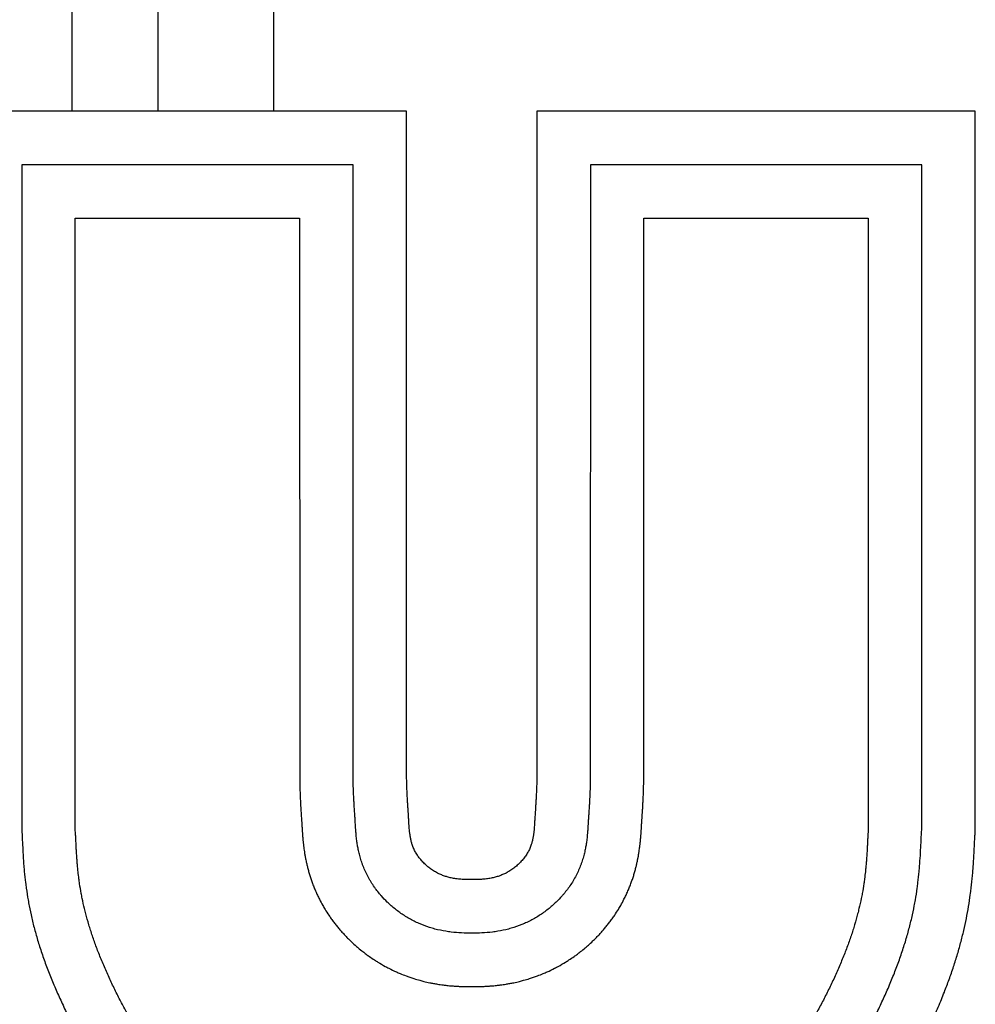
# Model space of a CAD drawing. Header units: inches. Extents: x 36 to 1719, y -84 to 1122.
# Tile 220 of 256: x 791.99 to 795.32, y 456.6 to 460.02. Entities that reach past the tile are written whole.
import ezdxf

# ---------------------------------------------------------------- set-up
doc = ezdxf.new("R2010")
doc.units = ezdxf.units.IN
doc.header["$LTSCALE"] = 48
doc.header["$MEASUREMENT"] = 0
doc.layers.add('Visible (ANSI)', color=7, linetype='Continuous', lineweight=30)

msp = doc.modelspace()

# ---------------------------------------------------------------- linework, layer by layer
at = {"layer": 'Visible (ANSI)'}
for p, q in [((792.47457, 461.64278), (792.47457, 459.7018)), ((792.87745, 459.7018), (792.87745, 461.64278)), ((792.17657, 459.7018), (792.17657, 460.76893)), ((793.33895, 459.7018), (791.81492, 459.7018)), ((793.33895, 457.38188), (793.33895, 459.7018)), ((795.31544, 459.7018), (793.79141, 459.7018)), ((793.79141, 459.7018), (793.79141, 457.38188)), ((795.31544, 457.20234), (795.31544, 459.7018)), ((792.00092, 459.5158), (792.00092, 457.20495)), ((793.15295, 459.5158), (792.00092, 459.5158)), ((793.15299, 457.37817), (793.15295, 459.5158)), ((793.97741, 459.5158), (793.97737, 457.37817)), ((795.12944, 459.5158), (793.97741, 459.5158)), ((795.12944, 457.20495), (795.12944, 459.5158)), ((792.18677, 457.2057), (792.18677, 459.32995)), ((792.18677, 459.32995), (792.9671, 459.32995)), ((792.9671, 459.32995), (792.96717, 457.37446)), ((794.16319, 457.37446), (794.16326, 459.32995)), ((794.16326, 459.32995), (794.94359, 459.32995)), ((794.94359, 459.32995), (794.94359, 457.2057))]:
    msp.add_line(p, q, dxfattribs=at)
for points, degree, knots in [([(793.56518, 456.84431), (793.55354, 456.84397), (793.53, 456.84431), (793.49961, 456.84674), (793.46863, 456.85116), (793.44357, 456.85646), (793.41247, 456.86551), (793.38806, 456.8747), (793.35869, 456.88849), (793.33628, 456.90125), (793.30981, 456.91915), (793.28988, 456.93494), (793.26884, 456.95438), (793.25554, 456.96831), (793.24282, 456.98311), (793.23464, 456.99345), (793.22477, 457.00704), (793.21721, 457.01847), (793.20833, 457.0333), (793.20174, 457.04556), (793.19425, 457.06116), (793.1889, 457.07379), (793.18306, 457.08949), (793.17906, 457.10189), (793.17488, 457.1169), (793.17215, 457.12839), (793.16942, 457.14183), (793.1677, 457.15184), (793.16563, 457.16582), (793.16416, 457.17847), (793.16279, 457.19332), (793.16207, 457.20305), (793.16149, 457.21187), (793.16116, 457.21734), (793.16069, 457.22508), (793.16026, 457.23236), (793.15958, 457.24326), (793.15889, 457.25368), (793.15784, 457.26919), (793.15685, 457.2841), (793.15551, 457.3069), (793.15417, 457.3343), (793.1533, 457.36229), (793.15299, 457.37817)], 3, [0, 0, 0, 0, 0.0415618, 0.0831236, 0.1039045, 0.1454663, 0.16624719, 0.20780899, 0.22858989, 0.27015169, 0.29093259, 0.33249439, 0.35327529, 0.38444664, 0.39483709, 0.41561799, 0.42600844, 0.44678934, 0.45717979, 0.47796068, 0.48835113, 0.50913203, 0.51952248, 0.54030338, 0.55069383, 0.57147473, 0.58186518, 0.60264608, 0.61303653, 0.64420788, 0.66498878, 0.69616013, 0.70655058, 0.72733148, 0.73772193, 0.76889328, 0.78967417, 0.83123597, 0.85201687, 0.89357867, 0.91435957, 0.95592137, 0.99748317, 0.99748317, 0.99748317, 0.99748317]), ([(793.56518, 457.03008), (793.49785, 457.02931), (793.43867, 457.04291), (793.32974, 457.1328), (793.35172, 457.24948), (793.3412, 457.26931), (793.33895, 457.38188)], 4, [-1, -1, -1, -1, -1, -0.5748045, -0.4253407, 0, 0, 0, 0, 0]), ([(793.79141, 457.38188), (793.78916, 457.26931), (793.77864, 457.24948), (793.80062, 457.1328), (793.6917, 457.04291), (793.63251, 457.02931), (793.56518, 457.03008)], 4, [-1, -1, -1, -1, -1, -0.5746593, -0.4251955, 0, 0, 0, 0, 0]), ([(793.97737, 457.37817), (793.97706, 457.36229), (793.97619, 457.3343), (793.97485, 457.3069), (793.97352, 457.2841), (793.97252, 457.26919), (793.97147, 457.25368), (793.97078, 457.24326), (793.9701, 457.23236), (793.96967, 457.22508), (793.9692, 457.21734), (793.96887, 457.21187), (793.96829, 457.20305), (793.96757, 457.19332), (793.9662, 457.17847), (793.96473, 457.16582), (793.96266, 457.15184), (793.96094, 457.14183), (793.95821, 457.12839), (793.95548, 457.1169), (793.9513, 457.10189), (793.9473, 457.08949), (793.94146, 457.07379), (793.93611, 457.06116), (793.92862, 457.04556), (793.92203, 457.0333), (793.91315, 457.01847), (793.90559, 457.00704), (793.89572, 456.99345), (793.88754, 456.98311), (793.87482, 456.96831), (793.86152, 456.95438), (793.84048, 456.93494), (793.82055, 456.91915), (793.79408, 456.90125), (793.77167, 456.88849), (793.7423, 456.8747), (793.71789, 456.86551), (793.68679, 456.85646), (793.66173, 456.85116), (793.63075, 456.84674), (793.60036, 456.84431), (793.57682, 456.84397), (793.56518, 456.84431)], 3, [0.00251683, 0.00251683, 0.00251683, 0.00251683, 0.04407863, 0.08564043, 0.10642133, 0.14798313, 0.16876403, 0.21032583, 0.23110672, 0.26227807, 0.27266852, 0.29344942, 0.30383987, 0.33501122, 0.35579212, 0.38696347, 0.39735392, 0.41813482, 0.42852527, 0.44930617, 0.45969662, 0.48047752, 0.49086797, 0.51164887, 0.52203932, 0.54282021, 0.55321066, 0.57399156, 0.58438201, 0.60516291, 0.61555336, 0.64672471, 0.66750561, 0.70906741, 0.72984831, 0.77141011, 0.79219101, 0.83375281, 0.8545337, 0.8960955, 0.9168764, 0.9584382, 1, 1, 1, 1]), ([(792.96717, 457.37446), (792.96734, 457.36596), (792.96774, 457.34988), (792.96837, 457.33196), (792.96904, 457.31555), (792.96961, 457.30355), (792.97026, 457.29129), (792.9707, 457.28377), (792.97112, 457.27677), (792.97139, 457.27234), (792.97179, 457.26605), (792.97217, 457.2602), (792.97271, 457.2523), (792.97313, 457.24608), (792.97359, 457.23913), (792.97393, 457.23407), (792.97431, 457.22821), (792.97459, 457.22373), (792.9749, 457.21858), (792.97511, 457.21497), (792.97534, 457.21119), (792.9755, 457.20856), (792.97571, 457.20509), (792.97589, 457.20213), (792.97614, 457.19823), (792.97635, 457.19492), (792.97665, 457.19054), (792.97692, 457.18677), (792.9773, 457.18178), (792.97764, 457.17755), (792.97807, 457.17255), (792.97839, 457.16905), (792.97874, 457.16541), (792.97898, 457.16292), (792.97937, 457.1591), (792.9798, 457.15512), (792.98068, 457.14745), (792.98182, 457.13849), (792.98356, 457.12645), (792.98498, 457.11776), (792.98627, 457.11048), (792.98696, 457.10676), (792.98805, 457.10107), (792.98925, 457.09518), (792.99124, 457.086), (792.99322, 457.07752), (792.996, 457.06655), (792.99847, 457.05751), (793.00189, 457.04594), (793.00487, 457.03655), (793.00894, 457.02461), (793.01246, 457.01496), (793.01721, 457.00282), (793.02125, 456.99312), (793.02663, 456.98099), (793.03119, 456.97132), (793.03837, 456.95694), (793.04598, 456.94283), (793.05681, 456.92444), (793.06532, 456.91118), (793.07408, 456.89834), (793.08005, 456.89), (793.08758, 456.87992), (793.09372, 456.87205), (793.1015, 456.86248), (793.1078, 456.85504), (793.1158, 456.84596), (793.12231, 456.83886), (793.13057, 456.83019), (793.13727, 456.82342), (793.14745, 456.81352), (793.15786, 456.80389), (793.17209, 456.79153), (793.18307, 456.78258), (793.19428, 456.7739), (793.20187, 456.76826), (793.21341, 456.76), (793.22521, 456.752), (793.24339, 456.74051), (793.25999, 456.73088), (793.28129, 456.71961), (793.29875, 456.71123), (793.31881, 456.70254), (793.33232, 456.69722), (793.34592, 456.69225), (793.35504, 456.68912), (793.36879, 456.68469), (793.38256, 456.68064), (793.40091, 456.67585), (793.41456, 456.67274), (793.4281, 456.66998), (793.43708, 456.66831), (793.45048, 456.66605), (793.46368, 456.66412), (793.48091, 456.66206), (793.49354, 456.66087), (793.5049, 456.66001), (793.51101, 456.65961), (793.51706, 456.65927), (793.52105, 456.65906), (793.52703, 456.6588), (793.53309, 456.65858), (793.54225, 456.65836), (793.55257, 456.65825), (793.56096, 456.65832), (793.56518, 456.65874)], 3, [0.00440661, 0.00440661, 0.00440661, 0.00440661, 0.02509571, 0.0457848, 0.05612935, 0.07681844, 0.08716299, 0.10267981, 0.10785209, 0.11819663, 0.12336891, 0.13888573, 0.14923028, 0.16991937, 0.18026392, 0.20095301, 0.21129756, 0.23198666, 0.2423312, 0.25784803, 0.2630203, 0.27336485, 0.27853712, 0.28888167, 0.29405394, 0.30439849, 0.30957076, 0.31991531, 0.32508758, 0.33543213, 0.34060441, 0.34836282, 0.35094895, 0.35612123, 0.35870736, 0.36646577, 0.37163805, 0.38715487, 0.39749942, 0.4104301, 0.41301624, 0.41818851, 0.42077465, 0.42853306, 0.43370533, 0.44404988, 0.44922215, 0.4595667, 0.46473897, 0.47508352, 0.4802558, 0.49060034, 0.49577262, 0.50611716, 0.51128944, 0.52163399, 0.52680626, 0.54232308, 0.55266763, 0.56818445, 0.57335672, 0.58370127, 0.58887354, 0.59921809, 0.60439037, 0.61473491, 0.61990719, 0.63025173, 0.63542401, 0.64576855, 0.65094083, 0.66645765, 0.6768022, 0.69231902, 0.69749129, 0.70783584, 0.71300811, 0.72852493, 0.73886948, 0.75955858, 0.76990312, 0.79059222, 0.80093677, 0.81645359, 0.82162586, 0.83197041, 0.83714268, 0.8526595, 0.86300405, 0.87852087, 0.88369315, 0.89403769, 0.89920997, 0.91472679, 0.92507134, 0.94058816, 0.94576043, 0.95351884, 0.95610498, 0.96127725, 0.96386339, 0.9716218, 0.97679407, 0.98713862, 0.99748317, 0.99748317, 0.99748317, 0.99748317]), ([(793.56518, 456.65874), (793.5694, 456.65832), (793.57779, 456.65825), (793.58811, 456.65836), (793.59727, 456.65858), (793.60333, 456.6588), (793.60931, 456.65906), (793.6133, 456.65927), (793.61935, 456.65961), (793.62546, 456.66001), (793.63682, 456.66087), (793.64945, 456.66206), (793.66668, 456.66412), (793.67988, 456.66605), (793.69328, 456.66831), (793.70226, 456.66998), (793.7158, 456.67274), (793.72945, 456.67585), (793.7478, 456.68064), (793.76157, 456.68469), (793.77532, 456.68912), (793.78444, 456.69225), (793.79805, 456.69722), (793.81155, 456.70254), (793.83161, 456.71123), (793.84907, 456.71961), (793.87037, 456.73088), (793.88697, 456.74051), (793.90515, 456.752), (793.91695, 456.76), (793.92849, 456.76826), (793.93608, 456.7739), (793.94729, 456.78258), (793.95827, 456.79153), (793.9725, 456.80389), (793.98291, 456.81352), (793.99309, 456.82342), (793.99979, 456.83019), (794.00805, 456.83886), (794.01456, 456.84596), (794.02256, 456.85504), (794.02887, 456.86248), (794.03664, 456.87205), (794.04278, 456.87992), (794.05032, 456.89), (794.05628, 456.89834), (794.06504, 456.91118), (794.07355, 456.92444), (794.08438, 456.94283), (794.09199, 456.95694), (794.09917, 456.97132), (794.10373, 456.98099), (794.10911, 456.99312), (794.11315, 457.00282), (794.1179, 457.01496), (794.12142, 457.02461), (794.12549, 457.03655), (794.12847, 457.04594), (794.13189, 457.05751), (794.13436, 457.06655), (794.13714, 457.07752), (794.13912, 457.086), (794.14111, 457.09518), (794.14231, 457.10107), (794.1434, 457.10676), (794.14409, 457.11048), (794.14538, 457.11776), (794.1468, 457.12645), (794.14854, 457.13849), (794.14968, 457.14745), (794.15056, 457.15512), (794.15099, 457.1591), (794.15138, 457.16292), (794.15162, 457.16541), (794.15197, 457.16905), (794.15229, 457.17255), (794.15272, 457.17755), (794.15306, 457.18178), (794.15344, 457.18677), (794.15371, 457.19054), (794.15401, 457.19492), (794.15422, 457.19823), (794.15447, 457.20213), (794.15465, 457.20509), (794.15486, 457.20856), (794.15502, 457.21119), (794.15532, 457.21623), (794.15567, 457.22209), (794.15616, 457.22986), (794.15655, 457.2359), (794.15691, 457.24122), (794.15709, 457.244), (794.15734, 457.24767), (794.15755, 457.2508), (794.15783, 457.25492), (794.15807, 457.25844), (794.15838, 457.26313), (794.15864, 457.2671), (794.15897, 457.27234), (794.15924, 457.27677), (794.15966, 457.28377), (794.1601, 457.29129), (794.16075, 457.30355), (794.16132, 457.31555), (794.16199, 457.33196), (794.16262, 457.34988), (794.16302, 457.36596), (794.16319, 457.37446)], 3, [0.00251683, 0.00251683, 0.00251683, 0.00251683, 0.01286138, 0.02320593, 0.0283782, 0.03613661, 0.03872275, 0.04389502, 0.04648116, 0.05423957, 0.05941184, 0.07492866, 0.08527321, 0.10079003, 0.10596231, 0.11630685, 0.12147913, 0.13699595, 0.1473405, 0.16285732, 0.16802959, 0.17837414, 0.18354641, 0.19906323, 0.20940778, 0.23009688, 0.24044142, 0.26113052, 0.27147507, 0.28699189, 0.29216416, 0.30250871, 0.30768098, 0.3231978, 0.33354235, 0.34905917, 0.35423145, 0.36457599, 0.36974827, 0.38009281, 0.38526509, 0.39560963, 0.40078191, 0.41112646, 0.41629873, 0.42664328, 0.43181555, 0.44733237, 0.45767692, 0.47319374, 0.47836601, 0.48871056, 0.49388284, 0.50422738, 0.50939966, 0.5197442, 0.52491648, 0.53526103, 0.5404333, 0.55077785, 0.55595012, 0.56629467, 0.57146694, 0.57922535, 0.58181149, 0.58698376, 0.5895699, 0.60250058, 0.61284513, 0.62836195, 0.63353423, 0.64129264, 0.64387877, 0.64905105, 0.65163718, 0.65939559, 0.66456787, 0.67491242, 0.68008469, 0.69042924, 0.69560151, 0.70594606, 0.71111833, 0.72146288, 0.72663515, 0.7369797, 0.74215197, 0.76801334, 0.78870244, 0.81456381, 0.81973608, 0.83008063, 0.8352529, 0.84559745, 0.85076972, 0.86111427, 0.86628654, 0.87663109, 0.88180337, 0.89214791, 0.89732019, 0.91283701, 0.92318156, 0.94387065, 0.9542152, 0.97490429, 0.99559339, 0.99559339, 0.99559339, 0.99559339]), ([(792.00092, 457.20495), (792.00193, 457.19265), (792.00316, 457.16848), (792.00459, 457.13843), (792.00628, 457.10808), (792.00793, 457.08345), (792.01062, 457.05202), (792.01335, 457.02632), (792.01763, 456.99343), (792.02183, 456.96649), (792.02816, 456.93202), (792.03414, 456.90382), (792.04282, 456.86783), (792.05077, 456.83846), (792.06198, 456.80111), (792.07197, 456.77075), (792.08571, 456.73229), (792.09769, 456.70117), (792.1138, 456.66194), (792.12753, 456.63039), (792.14554, 456.59112), (792.16059, 456.55995), (792.18006, 456.52157), (792.19614, 456.49144), (792.21682, 456.45471), (792.23383, 456.42615), (792.25571, 456.3916), (792.27375, 456.36491), (792.30187, 456.32612), (792.33157, 456.28886), (792.37452, 456.24122), (792.40957, 456.20678), (792.44715, 456.17318), (792.4735, 456.15118), (792.50805, 456.12416), (792.53695, 456.10296), (792.57451, 456.07701), (792.60567, 456.05674), (792.64578, 456.0321), (792.67871, 456.01297), (792.72065, 455.98993), (792.75471, 455.97224), (792.79754, 455.95119), (792.83187, 455.93527), (792.87456, 455.91663), (792.90842, 455.90275), (792.9502, 455.88676), (792.98311, 455.87506), (793.02354, 455.86182), (793.0553, 455.85232), (793.09433, 455.84178), (793.12505, 455.83437), (793.16302, 455.82633), (793.19317, 455.82082), (793.23092, 455.815), (793.26133, 455.81115), (793.30008, 455.80722), (793.33188, 455.80476), (793.38143, 455.80192), (793.45138, 455.79956), (793.52125, 455.79893), (793.56518, 455.79859)], 3, [0.00044694, 0.00044694, 0.00044694, 0.00044694, 0.02114917, 0.0418514, 0.05220252, 0.07290475, 0.08325586, 0.1039581, 0.11430921, 0.13501144, 0.14536256, 0.16606479, 0.1764159, 0.19711814, 0.20746925, 0.22817148, 0.2385226, 0.25922483, 0.26957594, 0.29027818, 0.30062929, 0.32133152, 0.33168264, 0.35238487, 0.36273599, 0.38343822, 0.39378933, 0.41449156, 0.42484268, 0.45589603, 0.47659826, 0.5076516, 0.51800272, 0.53870495, 0.54905607, 0.5697583, 0.58010941, 0.60081164, 0.61116276, 0.63186499, 0.64221611, 0.66291834, 0.67326945, 0.69397168, 0.7043228, 0.72502503, 0.73537615, 0.75607838, 0.76642949, 0.78713172, 0.79748284, 0.81818507, 0.82853619, 0.84923842, 0.85958953, 0.88029176, 0.89064288, 0.91134511, 0.92169623, 0.95274957, 0.99415404, 0.99415404, 0.99415404, 0.99415404]), ([(793.56518, 455.98444), (793.54348, 455.98461), (793.50752, 455.98492), (793.47007, 455.98547), (793.44345, 455.98602), (793.42637, 455.98646), (793.40167, 455.98727), (793.37815, 455.98827), (793.34475, 455.99017), (793.31676, 455.99234), (793.28324, 455.99572), (793.25731, 455.999), (793.22536, 456.0039), (793.19995, 456.00851), (793.16787, 456.01526), (793.14182, 456.02149), (793.10847, 456.03045), (793.08111, 456.03857), (793.04598, 456.05), (793.01714, 456.06018), (792.98028, 456.07421), (792.95019, 456.08646), (792.91209, 456.10299), (792.88134, 456.11717), (792.84291, 456.13592), (792.81235, 456.15169), (792.77481, 456.17217), (792.74543, 456.1891), (792.70986, 456.21078), (792.68241, 456.22849), (792.6496, 456.25094), (792.6246, 456.2691), (792.59505, 456.29196), (792.57278, 456.31034), (792.54143, 456.33801), (792.51262, 456.36594), (792.47766, 456.40415), (792.45345, 456.43403), (792.43023, 456.46553), (792.41515, 456.48749), (792.39652, 456.51645), (792.38174, 456.54089), (792.36349, 456.57285), (792.34911, 456.59943), (792.33153, 456.63361), (792.31785, 456.66156), (792.30142, 456.69687), (792.28889, 456.72522), (792.27423, 456.76029), (792.26342, 456.78782), (792.25111, 456.82147), (792.24221, 456.84779), (792.23228, 456.87988), (792.22526, 456.90491), (792.2176, 456.93539), (792.21233, 456.95916), (792.20672, 456.98814), (792.20297, 457.01082), (792.19947, 457.03586), (792.19751, 457.05236), (792.1958, 457.06878), (792.19478, 457.07969), (792.19364, 457.09333), (792.19283, 457.10428), (792.19191, 457.11808), (792.19124, 457.1292), (792.19054, 457.1419), (792.1901, 457.15049), (792.18966, 457.15923), (792.18938, 457.16513), (792.18894, 457.17411), (792.18835, 457.18617), (792.18769, 457.19834), (792.18677, 457.2057)], 3, [0.00687419, 0.00687419, 0.00687419, 0.00687419, 0.02743295, 0.04285202, 0.04799171, 0.05827109, 0.06341078, 0.07882985, 0.08910923, 0.10966799, 0.11994737, 0.14050613, 0.15078551, 0.17134427, 0.18162365, 0.20218241, 0.21246179, 0.23302055, 0.24329993, 0.26385868, 0.27413806, 0.29469682, 0.3049762, 0.32553496, 0.33581434, 0.3563731, 0.36665248, 0.38721124, 0.39749062, 0.41804938, 0.42832876, 0.44888752, 0.4591669, 0.47972566, 0.49000504, 0.52084317, 0.54140193, 0.57224007, 0.58251945, 0.60307821, 0.61335759, 0.63391635, 0.64419573, 0.66475449, 0.67503387, 0.69559263, 0.70587201, 0.72643077, 0.73671015, 0.75726891, 0.76754829, 0.78810704, 0.79838642, 0.81894518, 0.82922456, 0.84978332, 0.8600627, 0.88062146, 0.89090084, 0.90631991, 0.9114596, 0.92173898, 0.92687867, 0.93715805, 0.94229774, 0.95257712, 0.95771681, 0.96542634, 0.96799619, 0.97313588, 0.97570572, 0.98341526, 0.99369464, 0.99369464, 0.99369464, 0.99369464]), ([(794.94359, 457.2057), (794.94267, 457.19834), (794.94201, 457.18617), (794.94142, 457.17411), (794.94098, 457.16513), (794.9407, 457.15923), (794.94026, 457.15049), (794.93982, 457.1419), (794.93912, 457.1292), (794.93845, 457.11808), (794.93753, 457.10428), (794.93672, 457.09333), (794.93558, 457.07969), (794.93456, 457.06878), (794.93285, 457.05236), (794.93089, 457.03586), (794.9274, 457.01082), (794.92364, 456.98814), (794.91803, 456.95916), (794.91276, 456.93539), (794.9051, 456.90491), (794.89808, 456.87988), (794.88815, 456.84779), (794.87925, 456.82147), (794.86694, 456.78782), (794.85613, 456.76029), (794.84147, 456.72522), (794.82894, 456.69687), (794.81251, 456.66156), (794.79883, 456.63361), (794.78125, 456.59943), (794.76687, 456.57285), (794.74862, 456.54089), (794.73384, 456.51645), (794.71521, 456.48749), (794.70013, 456.46553), (794.67691, 456.43403), (794.6527, 456.40415), (794.61774, 456.36594), (794.58893, 456.33801), (794.55758, 456.31034), (794.53531, 456.29196), (794.50576, 456.2691), (794.48076, 456.25094), (794.44795, 456.22849), (794.4205, 456.21078), (794.38493, 456.1891), (794.35555, 456.17217), (794.31801, 456.15169), (794.28745, 456.13592), (794.24902, 456.11717), (794.21827, 456.10299), (794.18017, 456.08646), (794.15008, 456.07421), (794.11322, 456.06018), (794.08438, 456.05), (794.04925, 456.03857), (794.02189, 456.03045), (793.98854, 456.02149), (793.96249, 456.01526), (793.93041, 456.00851), (793.905, 456.0039), (793.87305, 455.999), (793.84712, 455.99572), (793.8136, 455.99234), (793.78561, 455.99017), (793.75221, 455.98827), (793.72869, 455.98727), (793.70399, 455.98646), (793.68691, 455.98602), (793.66029, 455.98547), (793.62284, 455.98492), (793.58688, 455.98461), (793.56518, 455.98444)], 3, [0.00630536, 0.00630536, 0.00630536, 0.00630536, 0.01658474, 0.02429428, 0.02686412, 0.03200381, 0.03457366, 0.04228319, 0.04742288, 0.05770226, 0.06284195, 0.07312133, 0.07826102, 0.0885404, 0.09368009, 0.10909916, 0.11937854, 0.1399373, 0.15021668, 0.17077544, 0.18105482, 0.20161358, 0.21189296, 0.23245171, 0.24273109, 0.26328985, 0.27356923, 0.29412799, 0.30440737, 0.32496613, 0.33524551, 0.35580427, 0.36608365, 0.38664241, 0.39692179, 0.41748055, 0.42775993, 0.45859807, 0.47915683, 0.50999496, 0.52027434, 0.5408331, 0.55111248, 0.57167124, 0.58195062, 0.60250938, 0.61278876, 0.63334752, 0.6436269, 0.66418566, 0.67446504, 0.6950238, 0.70530318, 0.72586194, 0.73614132, 0.75670007, 0.76697945, 0.78753821, 0.79781759, 0.81837635, 0.82865573, 0.84921449, 0.85949387, 0.88005263, 0.89033201, 0.91089077, 0.92117015, 0.93658922, 0.94172891, 0.95200829, 0.95714798, 0.97256705, 0.99312581, 0.99312581, 0.99312581, 0.99312581]), ([(793.56518, 455.79859), (793.60911, 455.79893), (793.67898, 455.79956), (793.74893, 455.80192), (793.79848, 455.80476), (793.83028, 455.80722), (793.86903, 455.81115), (793.89944, 455.815), (793.93719, 455.82082), (793.96734, 455.82633), (794.00531, 455.83437), (794.03603, 455.84178), (794.07506, 455.85232), (794.10682, 455.86182), (794.14725, 455.87506), (794.18016, 455.88676), (794.22194, 455.90275), (794.2558, 455.91663), (794.29849, 455.93527), (794.33282, 455.95119), (794.37565, 455.97224), (794.40971, 455.98993), (794.45165, 456.01297), (794.48458, 456.0321), (794.52469, 456.05674), (794.55585, 456.07701), (794.59341, 456.10296), (794.62231, 456.12416), (794.65686, 456.15118), (794.68321, 456.17318), (794.72079, 456.20678), (794.75584, 456.24122), (794.79879, 456.28886), (794.82849, 456.32612), (794.85661, 456.36491), (794.87465, 456.3916), (794.89653, 456.42615), (794.91354, 456.45471), (794.93422, 456.49144), (794.9503, 456.52157), (794.96977, 456.55995), (794.98482, 456.59112), (795.00283, 456.63039), (795.01656, 456.66194), (795.03267, 456.70117), (795.04465, 456.73229), (795.05839, 456.77075), (795.06838, 456.80111), (795.07959, 456.83846), (795.08754, 456.86783), (795.09622, 456.90382), (795.1022, 456.93202), (795.10853, 456.96649), (795.11273, 456.99343), (795.11701, 457.02632), (795.11974, 457.05202), (795.12243, 457.08345), (795.12408, 457.10808), (795.12577, 457.13843), (795.1272, 457.16848), (795.12843, 457.19265), (795.12944, 457.20495)], 3, [0.00584596, 0.00584596, 0.00584596, 0.00584596, 0.04725043, 0.07830377, 0.08865489, 0.10935712, 0.11970824, 0.14041047, 0.15076158, 0.17146381, 0.18181493, 0.20251716, 0.21286828, 0.23357051, 0.24392162, 0.26462385, 0.27497497, 0.2956772, 0.30602832, 0.32673055, 0.33708166, 0.35778389, 0.36813501, 0.38883724, 0.39918836, 0.41989059, 0.4302417, 0.45094393, 0.46129505, 0.48199728, 0.4923484, 0.52340174, 0.54410397, 0.57515732, 0.58550844, 0.60621067, 0.61656178, 0.63726401, 0.64761513, 0.66831736, 0.67866848, 0.69937071, 0.70972182, 0.73042406, 0.74077517, 0.7614774, 0.77182852, 0.79253075, 0.80288186, 0.8235841, 0.83393521, 0.85463744, 0.86498856, 0.88569079, 0.8960419, 0.91674414, 0.92709525, 0.94779748, 0.9581486, 0.97885083, 0.99955306, 0.99955306, 0.99955306, 0.99955306]), ([(791.81492, 457.20234), (791.82215, 457.10001), (791.81679, 456.88331), (791.9514, 456.52464), (792.18002, 456.14069), (792.58869, 455.80284), (793.07251, 455.61775), (793.29849, 455.61463), (793.56518, 455.61259)], 4, [-1, -1, -1, -1, -1, -0.731413, -0.6041154, -0.4688456, -0.3338576, 0, 0, 0, 0, 0]), ([(793.56518, 455.61259), (793.83187, 455.61463), (794.05785, 455.61775), (794.54167, 455.80284), (794.95034, 456.14069), (795.17896, 456.52464), (795.31357, 456.88331), (795.30821, 457.10001), (795.31544, 457.20234)], 4, [-1, -1, -1, -1, -1, -0.6661424, -0.5311544, -0.3958846, -0.268587, 0, 0, 0, 0, 0])]:
    msp.add_open_spline(points, degree=degree, knots=knots, dxfattribs=at)

doc.saveas('drawing.dxf')
